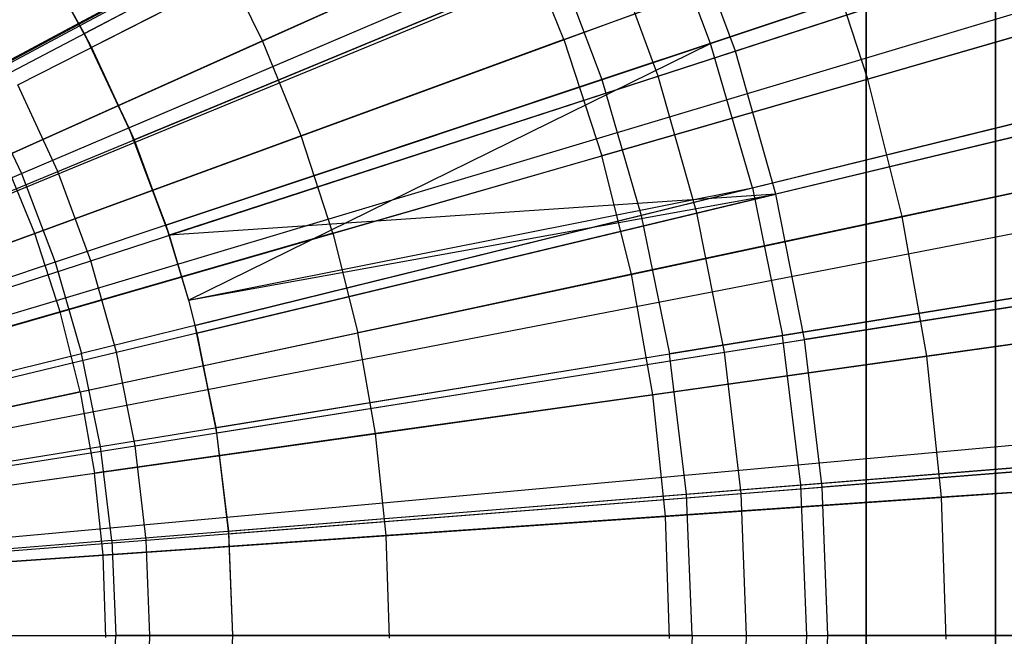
# Model space of a CAD drawing. Extents: x 0.02 to 4.75, y -2.35 to 2.37.
# Tile 97 of 131: x 2.71 to 3.01, y 0.01 to 0.2. Entities that reach past the tile are written whole.
import ezdxf

# ---------------------------------------------------------------- set-up
doc = ezdxf.new("R2010")
doc.units = 0
doc.header["$MEASUREMENT"] = 0
doc.layers.get('0').update_dxf_attribs({"color": 13, "linetype": 'CONTINUOUS'})

# ---------------------------------------------------------------- blocks, each defined once
blk = doc.blocks.new('CTLS_SNOW_BALL_ZWIS_PM_STL')
at = {"color": 0}
for p, q in [((2.5439, 0.09381, 5.27739), (3.16649, 0.42817, 5.06085)), ((2.5439, 0.09381, 5.27739), (3.16649, 0.42817, 5.06085)), ((2.5439, 0.09381, 5.27739), (3.16731, 0.42664, 5.06085)), ((2.5439, 0.09381, 5.27739), (3.16731, 0.42664, 5.06085)), ((2.54932, 0.08277, 5.27739), (3.19408, 0.37206, 5.06085)), ((2.54932, 0.08277, 5.27739), (3.19408, 0.37206, 5.06085)), ((2.55152, 0.07766, 5.27739), (3.20497, 0.34676, 5.06085)), ((2.55152, 0.07766, 5.27739), (3.20497, 0.34676, 5.06085)), ((3.01112, 0.33982, 48.66497), (3.01112, -1.82553, 48.66497)), ((3.01112, 0.33982, 48.66497), (3.01112, -1.82553, 48.66497)), ((3.01112, -0.42769, 47.9882), (3.01112, 0.33978, 47.9882)), ((3.01112, -0.42769, 47.9882), (3.01112, 0.33978, 47.9882)), ((2.97175, -1.81287, 48.6256), (2.97175, 0.32717, 48.6256)), ((2.97175, 0.32717, 48.18505), (2.97175, -0.46785, 48.18505)), ((2.97175, -1.81287, 48.6256), (2.97175, 0.32717, 48.6256)), ((2.97175, 0.32717, 48.18505), (2.97175, -0.46785, 48.18505)), ((2.55408, 0.07106, 5.27739), (3.21765, 0.31415, 5.06085)), ((2.55408, 0.07106, 5.27739), (3.21765, 0.31415, 5.06085)), ((2.73418, 0.19224, 5.11908), (2.88871, 0.27335, 5.07313)), ((2.73418, 0.19224, 5.11908), (2.88871, 0.27335, 5.07313)), ((2.89756, 0.27016, 5.14551), (2.73636, 0.18802, 5.18339)), ((2.89756, 0.27016, 5.14551), (2.73636, 0.18802, 5.18339)), ((2.55749, 0.06082, 5.27739), (3.23448, 0.26353, 5.06085)), ((2.55749, 0.06082, 5.27739), (3.23448, 0.26353, 5.06085)), ((2.71402, 0.17664, 0.52085), (2.87557, 0.25895, 0.55679)), ((2.71402, 0.17664, 0.52085), (2.87557, 0.25895, 0.55679)), ((2.55801, 0.05904, 5.27739), (3.23707, 0.25472, 5.06085)), ((2.55801, 0.05904, 5.27739), (3.23707, 0.25472, 5.06085)), ((2.70273, 0.17574, 0.5764), (2.85788, 0.25717, 0.61962)), ((2.70273, 0.17574, 0.5764), (2.85788, 0.25717, 0.61962)), ((2.92453, 0.18927, 5.07313), (3.08618, 0.24324, 5.01376)), ((2.92453, 0.18927, 5.07313), (3.08618, 0.24324, 5.01376)), ((3.10077, 0.24172, 5.09359), (2.93205, 0.1869, 5.14551)), ((3.10077, 0.24172, 5.09359), (2.93205, 0.1869, 5.14551)), ((2.90857, 0.17928, 0.55679), (3.07781, 0.23427, 0.6068)), ((2.90857, 0.17928, 0.55679), (3.07781, 0.23427, 0.6068)), ((2.74776, 0.16362, 5.11908), (2.90831, 0.23203, 5.07313)), ((2.74776, 0.16362, 5.11908), (2.90831, 0.23203, 5.07313)), ((3.05402, 0.2325, 0.67632), (2.8915, 0.17825, 0.61962)), ((3.05402, 0.2325, 0.67632), (2.8915, 0.17825, 0.61962)), ((2.92453, 0.18927, 5.07313), (2.90831, 0.23203, 5.07313)), ((2.92453, 0.18927, 5.07313), (2.90831, 0.23203, 5.07313)), ((2.91644, 0.22921, 5.14551), (2.74929, 0.15997, 5.18339)), ((2.91644, 0.22921, 5.14551), (2.74929, 0.15997, 5.18339)), ((2.93205, 0.1869, 5.14551), (2.91644, 0.22921, 5.14551)), ((2.93205, 0.1869, 5.14551), (2.91644, 0.22921, 5.14551)), ((2.86596, 0.22484, 5.19891), (2.78832, 0.19001, 5.22283)), ((2.86596, 0.22484, 5.19891), (2.78832, 0.19001, 5.22283)), ((2.87996, 0.19044, 5.19891), (2.86596, 0.22484, 5.19891)), ((2.87996, 0.19044, 5.19891), (2.86596, 0.22484, 5.19891)), ((2.72612, 0.15038, 0.52085), (2.89364, 0.21976, 0.55679)), ((2.72612, 0.15038, 0.52085), (2.89364, 0.21976, 0.55679)), ((2.87996, 0.19044, 5.19891), (2.95888, 0.21935, 5.17212)), ((2.87996, 0.19044, 5.19891), (2.95888, 0.21935, 5.17212)), ((2.90857, 0.17928, 0.55679), (2.89364, 0.21976, 0.55679)), ((2.90857, 0.17928, 0.55679), (2.89364, 0.21976, 0.55679)), ((2.97226, 0.17841, 5.17212), (2.95888, 0.21935, 5.17212)), ((2.97226, 0.17841, 5.17212), (2.95888, 0.21935, 5.17212)), ((2.77458, 0.21794, 5.22283), (2.69861, 0.1772, 5.2439)), ((2.77458, 0.21794, 5.22283), (2.69861, 0.1772, 5.2439)), ((2.71509, 0.1497, 0.5764), (2.87628, 0.21838, 0.61962)), ((2.71509, 0.1497, 0.5764), (2.87628, 0.21838, 0.61962)), ((2.78832, 0.19001, 5.22283), (2.77458, 0.21794, 5.22283)), ((2.78832, 0.19001, 5.22283), (2.77458, 0.21794, 5.22283)), ((2.87628, 0.21838, 0.61962), (2.8915, 0.17825, 0.61962)), ((2.87628, 0.21838, 0.61962), (2.8915, 0.17825, 0.61962)), ((2.72653, 0.20612, 5.18339), (2.73636, 0.18802, 5.18339)), ((2.72653, 0.20612, 5.11908), (2.73418, 0.19224, 5.11908)), ((2.72653, 0.20612, 5.11908), (2.73636, 0.18802, 5.18339)), ((2.72653, 0.20612, 5.18339), (2.73636, 0.18802, 5.18339)), ((2.72653, 0.20612, 5.11908), (2.73636, 0.18802, 5.18339)), ((2.72653, 0.20612, 5.11908), (2.73418, 0.19224, 5.11908)), ((3.05206, 0.2014, 5.14246), (2.97226, 0.17841, 5.17212)), ((3.05206, 0.2014, 5.14246), (2.97226, 0.17841, 5.17212)), ((2.56108, 0.04678, 5.27739), (3.25225, 0.19406, 5.06085)), ((2.56108, 0.04678, 5.27739), (3.25225, 0.19406, 5.06085)), ((2.73418, 0.19224, 5.11908), (2.74776, 0.16362, 5.11908)), ((2.73418, 0.19224, 5.11908), (2.73636, 0.18802, 5.18339)), ((2.73418, 0.19224, 5.11908), (2.74929, 0.15997, 5.18339)), ((2.73418, 0.19224, 5.11908), (2.73636, 0.18802, 5.18339)), ((2.73418, 0.19224, 5.11908), (2.74929, 0.15997, 5.18339)), ((2.73418, 0.19224, 5.11908), (2.74776, 0.16362, 5.11908)), ((2.78832, 0.19001, 5.22283), (2.70967, 0.15472, 5.2439)), ((2.78832, 0.19001, 5.22283), (2.70967, 0.15472, 5.2439)), ((2.75899, 0.134, 5.11908), (2.92453, 0.18927, 5.07313)), ((2.75899, 0.134, 5.11908), (2.92453, 0.18927, 5.07313)), ((2.76583, 0.11125, 5.11908), (2.92453, 0.18927, 5.07313)), ((2.76583, 0.11125, 5.11908), (2.92453, 0.18927, 5.07313)), ((2.80006, 0.16117, 5.22283), (2.78832, 0.19001, 5.22283)), ((2.80006, 0.16117, 5.22283), (2.78832, 0.19001, 5.22283)), ((2.87996, 0.19044, 5.19891), (2.80006, 0.16117, 5.22283)), ((2.87996, 0.19044, 5.19891), (2.80006, 0.16117, 5.22283)), ((2.87996, 0.19044, 5.19891), (2.8915, 0.15514, 5.19891)), ((2.87996, 0.19044, 5.19891), (2.8915, 0.15514, 5.19891)), ((2.93725, 0.14534, 5.07313), (2.92453, 0.18927, 5.07313)), ((2.93725, 0.14534, 5.07313), (2.92453, 0.18927, 5.07313)), ((2.73636, 0.18802, 5.18339), (2.74929, 0.15997, 5.18339)), ((2.73636, 0.18802, 5.18339), (2.74929, 0.15997, 5.18339)), ((2.93205, 0.1869, 5.14551), (2.75998, 0.131, 5.18339)), ((2.93205, 0.1869, 5.14551), (2.75998, 0.131, 5.18339)), ((2.94429, 0.1435, 5.14551), (2.93205, 0.1869, 5.14551)), ((2.94429, 0.1435, 5.14551), (2.93205, 0.1869, 5.14551)), ((2.93725, 0.14534, 5.07313), (3.10273, 0.18613, 5.01376)), ((2.93725, 0.14534, 5.07313), (3.10273, 0.18613, 5.01376)), ((3.11679, 0.18492, 5.09359), (2.94429, 0.1435, 5.14551)), ((3.11679, 0.18492, 5.09359), (2.94429, 0.1435, 5.14551)), ((2.56175, 0.04348, 5.27739), (3.25557, 0.17777, 5.06085)), ((2.56175, 0.04348, 5.27739), (3.25557, 0.17777, 5.06085)), ((2.72612, 0.15038, 0.52085), (2.71402, 0.17664, 0.52085)), ((2.72612, 0.15038, 0.52085), (2.71402, 0.17664, 0.52085)), ((2.8915, 0.17825, 0.61962), (2.7253, 0.12276, 0.5764)), ((2.8915, 0.17825, 0.61962), (2.7253, 0.12276, 0.5764)), ((2.73613, 0.12325, 0.52085), (2.90857, 0.17928, 0.55679)), ((2.73613, 0.12325, 0.52085), (2.90857, 0.17928, 0.55679)), ((2.97226, 0.17841, 5.17212), (2.8915, 0.15514, 5.19891)), ((2.97226, 0.17841, 5.17212), (2.8915, 0.15514, 5.19891)), ((2.8915, 0.17825, 0.61962), (2.90345, 0.13701, 0.61962)), ((2.8915, 0.17825, 0.61962), (2.90345, 0.13701, 0.61962)), ((3.0698, 0.17801, 0.67632), (2.90345, 0.13701, 0.61962)), ((3.0698, 0.17801, 0.67632), (2.90345, 0.13701, 0.61962)), ((2.92029, 0.13774, 0.55679), (2.90857, 0.17928, 0.55679)), ((2.92029, 0.13774, 0.55679), (2.90857, 0.17928, 0.55679)), ((2.92029, 0.13774, 0.55679), (3.09332, 0.17928, 0.6068)), ((2.92029, 0.13774, 0.55679), (3.09332, 0.17928, 0.6068)), ((2.98272, 0.13663, 5.17212), (2.97226, 0.17841, 5.17212)), ((2.98272, 0.13663, 5.17212), (2.97226, 0.17841, 5.17212)), ((2.70273, 0.17574, 0.5764), (2.71509, 0.1497, 0.5764)), ((2.70273, 0.17574, 0.5764), (2.71509, 0.1497, 0.5764)), ((2.74776, 0.16362, 5.11908), (2.75899, 0.134, 5.11908)), ((2.74776, 0.16362, 5.11908), (2.75998, 0.131, 5.18339)), ((2.74776, 0.16362, 5.11908), (2.75899, 0.134, 5.11908)), ((2.74776, 0.16362, 5.11908), (2.74929, 0.15997, 5.18339)), ((2.74776, 0.16362, 5.11908), (2.75998, 0.131, 5.18339)), ((2.74776, 0.16362, 5.11908), (2.74929, 0.15997, 5.18339)), ((2.80006, 0.16117, 5.22283), (2.71911, 0.13152, 5.2439)), ((2.80006, 0.16117, 5.22283), (2.71911, 0.13152, 5.2439)), ((2.74929, 0.15997, 5.18339), (2.75998, 0.131, 5.18339)), ((2.74929, 0.15997, 5.18339), (2.75998, 0.131, 5.18339)), ((2.80973, 0.13158, 5.22283), (2.80006, 0.16117, 5.22283)), ((2.80973, 0.13158, 5.22283), (2.80006, 0.16117, 5.22283)), ((2.71911, 0.13152, 5.2439), (2.70967, 0.15472, 5.2439)), ((2.71911, 0.13152, 5.2439), (2.70967, 0.15472, 5.2439)), ((2.80973, 0.13158, 5.22283), (2.8915, 0.15514, 5.19891)), ((2.80973, 0.13158, 5.22283), (2.8915, 0.15514, 5.19891)), ((2.90052, 0.11911, 5.19891), (2.8915, 0.15514, 5.19891)), ((2.90052, 0.11911, 5.19891), (2.8915, 0.15514, 5.19891)), ((3.06394, 0.15394, 5.14246), (2.98272, 0.13663, 5.17212)), ((3.06394, 0.15394, 5.14246), (2.98272, 0.13663, 5.17212)), ((2.55129, 0.07992, 0.54691), (2.71509, 0.1497, 0.5764)), ((2.55129, 0.07992, 0.54691), (2.71509, 0.1497, 0.5764)), ((2.55652, 0.08013, 0.4992), (2.72612, 0.15038, 0.52085)), ((2.55652, 0.08013, 0.4992), (2.72612, 0.15038, 0.52085)), ((2.71509, 0.1497, 0.5764), (2.7253, 0.12276, 0.5764)), ((2.71509, 0.1497, 0.5764), (2.7253, 0.12276, 0.5764)), ((2.73613, 0.12325, 0.52085), (2.72612, 0.15038, 0.52085)), ((2.73613, 0.12325, 0.52085), (2.72612, 0.15038, 0.52085)), ((2.76583, 0.11125, 5.11908), (2.93725, 0.14534, 5.07313)), ((2.76583, 0.11125, 5.11908), (2.93725, 0.14534, 5.07313)), ((2.7678, 0.10358, 5.11908), (2.93725, 0.14534, 5.07313)), ((2.7678, 0.10358, 5.11908), (2.93725, 0.14534, 5.07313)), ((2.93725, 0.14534, 5.07313), (2.9464, 0.10054, 5.07313)), ((2.93725, 0.14534, 5.07313), (2.9464, 0.10054, 5.07313)), ((2.94429, 0.1435, 5.14551), (2.75998, 0.131, 5.18339)), ((2.94429, 0.1435, 5.14551), (2.75998, 0.131, 5.18339)), ((2.76583, 0.11125, 5.18339), (2.94429, 0.1435, 5.14551)), ((2.76583, 0.11125, 5.18339), (2.94429, 0.1435, 5.14551)), ((2.76836, 0.10127, 5.18339), (2.94429, 0.1435, 5.14551)), ((2.76836, 0.10127, 5.18339), (2.94429, 0.1435, 5.14551)), ((2.95308, 0.09928, 5.14551), (2.94429, 0.1435, 5.14551)), ((2.95308, 0.09928, 5.14551), (2.94429, 0.1435, 5.14551)), ((2.74398, 0.09541, 0.52085), (2.92029, 0.13774, 0.55679)), ((2.74398, 0.09541, 0.52085), (2.92029, 0.13774, 0.55679)), ((2.92871, 0.09542, 0.55679), (2.92029, 0.13774, 0.55679)), ((2.92871, 0.09542, 0.55679), (2.92029, 0.13774, 0.55679)), ((2.90345, 0.13701, 0.61962), (2.73332, 0.09508, 0.5764)), ((2.90345, 0.13701, 0.61962), (2.73332, 0.09508, 0.5764)), ((2.98272, 0.13663, 5.17212), (2.90052, 0.11911, 5.19891)), ((2.98272, 0.13663, 5.17212), (2.90052, 0.11911, 5.19891)), ((2.90345, 0.13701, 0.61962), (2.91204, 0.09495, 0.61962)), ((2.90345, 0.13701, 0.61962), (2.91204, 0.09495, 0.61962)), ((2.9902, 0.09421, 5.17212), (2.98272, 0.13663, 5.17212)), ((2.9902, 0.09421, 5.17212), (2.98272, 0.13663, 5.17212)), ((2.56328, 0.03433, 5.27739), (3.26312, 0.13249, 5.06085)), ((2.56328, 0.03433, 5.27739), (3.26312, 0.13249, 5.06085)), ((2.75899, 0.134, 5.11908), (2.76583, 0.11125, 5.11908)), ((2.75899, 0.134, 5.11908), (2.75998, 0.131, 5.18339)), ((2.75899, 0.134, 5.11908), (2.76583, 0.11125, 5.18339)), ((2.75899, 0.134, 5.11908), (2.76583, 0.11125, 5.11908)), ((2.75899, 0.134, 5.11908), (2.75998, 0.131, 5.18339)), ((2.75899, 0.134, 5.11908), (2.76583, 0.11125, 5.18339)), ((2.71911, 0.13152, 5.2439), (2.63707, 0.10146, 5.2621)), ((2.71911, 0.13152, 5.2439), (2.63707, 0.10146, 5.2621)), ((2.72689, 0.10771, 5.2439), (2.71911, 0.13152, 5.2439)), ((2.72689, 0.10771, 5.2439), (2.71911, 0.13152, 5.2439)), ((2.80973, 0.13158, 5.22283), (2.72689, 0.10771, 5.2439)), ((2.80973, 0.13158, 5.22283), (2.72689, 0.10771, 5.2439)), ((2.75998, 0.131, 5.18339), (2.76583, 0.11125, 5.18339)), ((2.75998, 0.131, 5.18339), (2.76583, 0.11125, 5.18339)), ((2.80973, 0.13158, 5.22283), (2.81729, 0.10137, 5.22283)), ((2.80973, 0.13158, 5.22283), (2.81729, 0.10137, 5.22283)), ((2.9464, 0.10054, 5.07313), (3.11462, 0.12787, 5.01376)), ((2.9464, 0.10054, 5.07313), (3.11462, 0.12787, 5.01376)), ((3.1283, 0.12703, 5.09359), (2.95308, 0.09928, 5.14551)), ((3.1283, 0.12703, 5.09359), (2.95308, 0.09928, 5.14551)), ((2.7253, 0.12276, 0.5764), (2.55642, 0.06638, 0.54691)), ((2.7253, 0.12276, 0.5764), (2.55642, 0.06638, 0.54691)), ((2.56154, 0.06652, 0.4992), (2.73613, 0.12325, 0.52085)), ((2.56154, 0.06652, 0.4992), (2.73613, 0.12325, 0.52085)), ((2.7253, 0.12276, 0.5764), (2.73332, 0.09508, 0.5764)), ((2.7253, 0.12276, 0.5764), (2.73332, 0.09508, 0.5764)), ((2.74398, 0.09541, 0.52085), (2.73613, 0.12325, 0.52085)), ((2.74398, 0.09541, 0.52085), (2.73613, 0.12325, 0.52085)), ((2.92871, 0.09542, 0.55679), (3.10447, 0.12326, 0.6068)), ((2.92871, 0.09542, 0.55679), (3.10447, 0.12326, 0.6068)), ((3.08115, 0.12243, 0.67632), (2.91204, 0.09495, 0.61962)), ((3.08115, 0.12243, 0.67632), (2.91204, 0.09495, 0.61962)), ((2.90052, 0.11911, 5.19891), (2.81729, 0.10137, 5.22283)), ((2.90052, 0.11911, 5.19891), (2.81729, 0.10137, 5.22283)), ((2.90697, 0.08253, 5.19891), (2.90052, 0.11911, 5.19891)), ((2.90697, 0.08253, 5.19891), (2.90052, 0.11911, 5.19891)), ((2.76583, 0.11125, 5.18339), (2.76836, 0.10127, 5.18339)), ((2.76583, 0.11125, 5.11908), (2.7678, 0.10358, 5.11908)), ((2.76583, 0.11125, 5.11908), (2.76583, 0.11125, 5.18339)), ((2.76583, 0.11125, 5.11908), (2.76836, 0.10127, 5.18339)), ((2.76583, 0.11125, 5.18339), (2.76836, 0.10127, 5.18339)), ((2.76583, 0.11125, 5.11908), (2.76583, 0.11125, 5.18339)), ((2.76583, 0.11125, 5.11908), (2.76836, 0.10127, 5.18339)), ((2.76583, 0.11125, 5.11908), (2.7678, 0.10358, 5.11908)), ((2.72689, 0.10771, 5.2439), (2.64294, 0.08351, 5.2621)), ((2.72689, 0.10771, 5.2439), (2.64294, 0.08351, 5.2621)), ((2.73297, 0.08341, 5.2439), (2.72689, 0.10771, 5.2439)), ((2.73297, 0.08341, 5.2439), (2.72689, 0.10771, 5.2439)), ((3.07244, 0.10575, 5.14246), (2.9902, 0.09421, 5.17212)), ((3.07244, 0.10575, 5.14246), (2.9902, 0.09421, 5.17212)), ((2.7678, 0.10358, 5.11908), (2.77414, 0.07254, 5.11908)), ((2.7678, 0.10358, 5.11908), (2.76836, 0.10127, 5.18339)), ((2.7678, 0.10358, 5.11908), (2.77439, 0.07098, 5.18339)), ((2.7678, 0.10358, 5.11908), (2.77439, 0.07098, 5.18339)), ((2.7678, 0.10358, 5.11908), (2.77414, 0.07254, 5.11908)), ((2.7678, 0.10358, 5.11908), (2.76836, 0.10127, 5.18339)), ((2.73297, 0.08341, 5.2439), (2.81729, 0.10137, 5.22283)), ((2.73297, 0.08341, 5.2439), (2.81729, 0.10137, 5.22283)), ((2.76836, 0.10127, 5.18339), (2.77439, 0.07098, 5.18339)), ((2.76836, 0.10127, 5.18339), (2.77439, 0.07098, 5.18339)), ((2.77414, 0.07254, 5.11908), (2.9464, 0.10054, 5.07313)), ((2.77414, 0.07254, 5.11908), (2.9464, 0.10054, 5.07313)), ((2.77439, 0.07098, 5.18339), (2.95308, 0.09928, 5.14551)), ((2.77439, 0.07098, 5.18339), (2.95308, 0.09928, 5.14551)), ((2.8227, 0.07071, 5.22283), (2.81729, 0.10137, 5.22283)), ((2.8227, 0.07071, 5.22283), (2.81729, 0.10137, 5.22283)), ((2.95191, 0.05514, 5.07313), (2.9464, 0.10054, 5.07313)), ((2.95191, 0.05514, 5.07313), (2.9464, 0.10054, 5.07313)), ((2.95838, 0.0545, 5.14551), (2.95308, 0.09928, 5.14551)), ((2.95838, 0.0545, 5.14551), (2.95308, 0.09928, 5.14551)), ((2.56045, 0.05247, 0.54691), (2.73332, 0.09508, 0.5764)), ((2.56045, 0.05247, 0.54691), (2.73332, 0.09508, 0.5764)), ((2.56548, 0.05256, 0.4992), (2.74398, 0.09541, 0.52085)), ((2.56548, 0.05256, 0.4992), (2.74398, 0.09541, 0.52085)), ((2.73909, 0.06684, 0.5764), (2.73332, 0.09508, 0.5764)), ((2.73909, 0.06684, 0.5764), (2.73332, 0.09508, 0.5764)), ((2.73909, 0.06684, 0.5764), (2.91204, 0.09495, 0.61962)), ((2.73909, 0.06684, 0.5764), (2.91204, 0.09495, 0.61962)), ((2.74962, 0.06705, 0.52085), (2.74398, 0.09541, 0.52085)), ((2.74962, 0.06705, 0.52085), (2.74398, 0.09541, 0.52085)), ((2.74962, 0.06705, 0.52085), (2.92871, 0.09542, 0.55679)), ((2.74962, 0.06705, 0.52085), (2.92871, 0.09542, 0.55679)), ((2.9902, 0.09421, 5.17212), (2.90697, 0.08253, 5.19891)), ((2.9902, 0.09421, 5.17212), (2.90697, 0.08253, 5.19891)), ((2.91721, 0.05234, 0.61962), (2.91204, 0.09495, 0.61962)), ((2.91721, 0.05234, 0.61962), (2.91204, 0.09495, 0.61962)), ((2.93378, 0.05256, 0.55679), (2.92871, 0.09542, 0.55679)), ((2.93378, 0.05256, 0.55679), (2.92871, 0.09542, 0.55679)), ((2.99468, 0.05137, 5.17212), (2.9902, 0.09421, 5.17212)), ((2.99468, 0.05137, 5.17212), (2.9902, 0.09421, 5.17212)), ((2.56426, 0.0258, 5.27739), (3.268, 0.09034, 5.06085)), ((2.56426, 0.0258, 5.27739), (3.268, 0.09034, 5.06085)), ((2.73297, 0.08341, 5.2439), (2.64752, 0.0652, 5.2621)), ((2.73297, 0.08341, 5.2439), (2.64752, 0.0652, 5.2621)), ((2.73297, 0.08341, 5.2439), (2.73733, 0.05874, 5.2439)), ((2.73297, 0.08341, 5.2439), (2.73733, 0.05874, 5.2439)), ((2.90697, 0.08253, 5.19891), (2.8227, 0.07071, 5.22283)), ((2.90697, 0.08253, 5.19891), (2.8227, 0.07071, 5.22283)), ((2.91083, 0.0456, 5.19891), (2.90697, 0.08253, 5.19891)), ((2.91083, 0.0456, 5.19891), (2.90697, 0.08253, 5.19891)), ((2.77414, 0.07254, 5.11908), (2.77796, 0.04109, 5.11908)), ((2.77414, 0.07254, 5.11908), (2.77439, 0.07098, 5.18339)), ((2.77414, 0.07254, 5.11908), (2.77439, 0.07098, 5.18339)), ((2.77414, 0.07254, 5.11908), (2.77802, 0.0403, 5.18339)), ((2.77414, 0.07254, 5.11908), (2.77802, 0.0403, 5.18339)), ((2.77414, 0.07254, 5.11908), (2.77796, 0.04109, 5.11908)), ((2.56459, 0.02175, 5.27739), (3.26961, 0.07031, 5.06085)), ((2.56459, 0.02175, 5.27739), (3.26961, 0.07031, 5.06085)), ((2.8227, 0.07071, 5.22283), (2.73733, 0.05874, 5.2439)), ((2.8227, 0.07071, 5.22283), (2.73733, 0.05874, 5.2439)), ((2.77439, 0.07098, 5.18339), (2.77802, 0.0403, 5.18339)), ((2.77439, 0.07098, 5.18339), (2.77802, 0.0403, 5.18339)), ((2.82593, 0.03975, 5.22283), (2.8227, 0.07071, 5.22283)), ((2.82593, 0.03975, 5.22283), (2.8227, 0.07071, 5.22283)), ((2.95191, 0.05514, 5.07313), (3.12179, 0.06885, 5.01376)), ((2.95191, 0.05514, 5.07313), (3.12179, 0.06885, 5.01376)), ((2.56335, 0.03828, 0.54691), (2.73909, 0.06684, 0.5764)), ((2.56335, 0.03828, 0.54691), (2.73909, 0.06684, 0.5764)), ((2.56831, 0.03834, 0.4992), (2.74962, 0.06705, 0.52085)), ((2.56831, 0.03834, 0.4992), (2.74962, 0.06705, 0.52085)), ((2.74256, 0.03824, 0.5764), (2.73909, 0.06684, 0.5764)), ((2.74256, 0.03824, 0.5764), (2.73909, 0.06684, 0.5764)), ((2.75302, 0.03834, 0.52085), (2.74962, 0.06705, 0.52085)), ((2.75302, 0.03834, 0.52085), (2.74962, 0.06705, 0.52085)), ((2.91721, 0.05234, 0.61962), (3.08799, 0.06612, 0.67632)), ((2.91721, 0.05234, 0.61962), (3.08799, 0.06612, 0.67632)), ((2.93378, 0.05256, 0.55679), (3.11118, 0.06652, 0.6068)), ((2.93378, 0.05256, 0.55679), (3.11118, 0.06652, 0.6068)), ((3.13524, 0.06842, 5.09359), (2.95838, 0.0545, 5.14551)), ((3.13524, 0.06842, 5.09359), (2.95838, 0.0545, 5.14551)), ((2.6508, 0.0466, 5.2621), (2.73733, 0.05874, 5.2439)), ((2.6508, 0.0466, 5.2621), (2.73733, 0.05874, 5.2439)), ((2.73993, 0.03383, 5.2439), (2.73733, 0.05874, 5.2439)), ((2.73993, 0.03383, 5.2439), (2.73733, 0.05874, 5.2439)), ((3.07753, 0.05708, 5.14246), (2.99468, 0.05137, 5.17212)), ((3.07753, 0.05708, 5.14246), (2.99468, 0.05137, 5.17212)), ((2.77796, 0.04109, 5.11908), (2.95191, 0.05514, 5.07313)), ((2.77796, 0.04109, 5.11908), (2.95191, 0.05514, 5.07313)), ((2.77802, 0.0403, 5.18339), (2.95838, 0.0545, 5.14551)), ((2.77802, 0.0403, 5.18339), (2.95838, 0.0545, 5.14551)), ((2.95375, 0.00944, 5.07313), (2.95191, 0.05514, 5.07313)), ((2.95375, 0.00944, 5.07313), (2.95191, 0.05514, 5.07313)), ((2.96015, 0.00944, 5.14551), (2.95838, 0.0545, 5.14551)), ((2.96015, 0.00944, 5.14551), (2.95838, 0.0545, 5.14551)), ((2.74256, 0.03824, 0.5764), (2.91721, 0.05234, 0.61962)), ((2.74256, 0.03824, 0.5764), (2.91721, 0.05234, 0.61962)), ((2.75302, 0.03834, 0.52085), (2.93378, 0.05256, 0.55679)), ((2.75302, 0.03834, 0.52085), (2.93378, 0.05256, 0.55679)), ((2.99468, 0.05137, 5.17212), (2.91083, 0.0456, 5.19891)), ((2.99468, 0.05137, 5.17212), (2.91083, 0.0456, 5.19891)), ((2.91894, 0.00944, 0.61962), (2.91721, 0.05234, 0.61962)), ((2.91894, 0.00944, 0.61962), (2.91721, 0.05234, 0.61962)), ((2.93547, 0.00944, 0.55679), (2.93378, 0.05256, 0.55679)), ((2.93547, 0.00944, 0.55679), (2.93378, 0.05256, 0.55679)), ((2.99612, 0.00832, 5.17212), (2.99468, 0.05137, 5.17212)), ((2.99612, 0.00832, 5.17212), (2.99468, 0.05137, 5.17212)), ((2.91083, 0.0456, 5.19891), (2.82593, 0.03975, 5.22283)), ((2.91083, 0.0456, 5.19891), (2.82593, 0.03975, 5.22283)), ((2.91207, 0.00848, 5.19891), (2.91083, 0.0456, 5.19891)), ((2.91207, 0.00848, 5.19891), (2.91083, 0.0456, 5.19891)), ((2.82593, 0.03975, 5.22283), (2.73993, 0.03383, 5.2439)), ((2.82593, 0.03975, 5.22283), (2.73993, 0.03383, 5.2439)), ((2.77796, 0.04109, 5.11908), (2.77923, 0.00944, 5.11908)), ((2.77796, 0.04109, 5.11908), (2.77923, 0.00944, 5.18339)), ((2.77796, 0.04109, 5.11908), (2.77923, 0.00944, 5.11908)), ((2.77796, 0.04109, 5.11908), (2.77802, 0.0403, 5.18339)), ((2.77796, 0.04109, 5.11908), (2.77923, 0.00944, 5.18339)), ((2.77796, 0.04109, 5.11908), (2.77802, 0.0403, 5.18339)), ((2.77802, 0.0403, 5.18339), (2.77923, 0.00944, 5.18339)), ((2.77802, 0.0403, 5.18339), (2.77923, 0.00944, 5.18339)), ((2.82697, 0.00863, 5.22283), (2.82593, 0.03975, 5.22283)), ((2.82697, 0.00863, 5.22283), (2.82593, 0.03975, 5.22283)), ((2.74256, 0.03824, 0.5764), (2.56509, 0.02391, 0.54691)), ((2.74256, 0.03824, 0.5764), (2.56509, 0.02391, 0.54691)), ((2.57001, 0.02393, 0.4992), (2.75302, 0.03834, 0.52085)), ((2.57001, 0.02393, 0.4992), (2.75302, 0.03834, 0.52085)), ((2.74256, 0.03824, 0.5764), (2.74372, 0.00944, 0.5764)), ((2.74256, 0.03824, 0.5764), (2.74372, 0.00944, 0.5764)), ((2.75415, 0.00944, 0.52085), (2.75302, 0.03834, 0.52085)), ((2.75415, 0.00944, 0.52085), (2.75302, 0.03834, 0.52085)), ((2.73993, 0.03383, 5.2439), (2.65276, 0.02782, 5.2621)), ((2.73993, 0.03383, 5.2439), (2.65276, 0.02782, 5.2621)), ((2.74077, 0.00879, 5.2439), (2.73993, 0.03383, 5.2439)), ((2.74077, 0.00879, 5.2439), (2.73993, 0.03383, 5.2439)), ((2.56568, 0.00944, 0.54691), (2.74372, 0.00944, 0.5764)), ((2.56568, 0.00944, 0.54691), (2.74372, 0.00944, 0.5764)), ((2.57058, 0.00944, 0.4992), (2.75415, 0.00944, 0.52085)), ((2.57058, 0.00944, 0.4992), (2.75415, 0.00944, 0.52085)), ((2.74256, -0.01935, 0.5764), (2.74372, 0.00944, 0.5764)), ((2.74256, -0.01935, 0.5764), (2.74372, 0.00944, 0.5764)), ((2.91894, 0.00944, 0.61962), (2.74372, 0.00944, 0.5764)), ((2.91894, 0.00944, 0.61962), (2.74372, 0.00944, 0.5764)), ((2.75302, -0.01945, 0.52085), (2.75415, 0.00944, 0.52085)), ((2.75302, -0.01945, 0.52085), (2.75415, 0.00944, 0.52085)), ((2.75415, 0.00944, 0.52085), (2.93547, 0.00944, 0.55679)), ((2.75415, 0.00944, 0.52085), (2.93547, 0.00944, 0.55679)), ((2.77923, 0.00944, 5.11908), (2.77796, -0.02221, 5.11908)), ((2.77923, 0.00944, 5.11908), (2.77796, -0.02221, 5.11908)), ((2.77923, 0.00944, 5.18339), (2.77802, -0.02142, 5.18339)), ((2.77923, 0.00944, 5.11908), (2.77802, -0.02142, 5.18339)), ((2.77923, 0.00944, 5.11908), (2.77802, -0.02142, 5.18339)), ((2.77923, 0.00944, 5.18339), (2.77802, -0.02142, 5.18339)), ((2.77923, 0.00944, 5.18339), (2.96015, 0.00944, 5.14551)), ((2.77923, 0.00944, 5.18339), (2.96015, 0.00944, 5.14551)), ((2.77923, 0.00944, 5.11908), (2.95375, 0.00944, 5.07313)), ((2.77923, 0.00944, 5.11908), (2.95375, 0.00944, 5.07313)), ((2.77923, 0.00944, 5.11908), (2.77923, 0.00944, 5.18339)), ((2.77923, 0.00944, 5.11908), (2.77923, 0.00944, 5.18339)), ((2.91894, 0.00944, 0.61962), (2.91721, -0.03345, 0.61962)), ((2.91894, 0.00944, 0.61962), (2.91721, -0.03345, 0.61962)), ((2.91894, 0.00944, 0.61962), (3.09027, 0.00944, 0.67632)), ((2.91894, 0.00944, 0.61962), (3.09027, 0.00944, 0.67632)), ((2.93378, -0.03368, 0.55679), (2.93547, 0.00944, 0.55679)), ((2.93378, -0.03368, 0.55679), (2.93547, 0.00944, 0.55679)), ((2.93547, 0.00944, 0.55679), (3.11342, 0.00944, 0.6068)), ((2.93547, 0.00944, 0.55679), (3.11342, 0.00944, 0.6068)), ((2.95191, -0.03625, 5.07313), (2.95375, 0.00944, 5.07313)), ((2.95191, -0.03625, 5.07313), (2.95375, 0.00944, 5.07313)), ((2.95375, 0.00944, 5.07313), (3.12418, 0.00944, 5.01376)), ((2.95375, 0.00944, 5.07313), (3.12418, 0.00944, 5.01376)), ((2.95838, -0.03561, 5.14551), (2.96015, 0.00944, 5.14551)), ((2.95838, -0.03561, 5.14551), (2.96015, 0.00944, 5.14551)), ((3.13756, 0.00944, 5.09359), (2.96015, 0.00944, 5.14551)), ((3.13756, 0.00944, 5.09359), (2.96015, 0.00944, 5.14551))]:
    blk.add_line(p, q, dxfattribs=at)

msp = doc.modelspace()

# ---------------------------------------------------------------- block references
at = {"color": 0}
msp.add_blockref('CTLS_SNOW_BALL_ZWIS_PM_STL', (0, 0), dxfattribs=at)

doc.saveas('drawing.dxf')
